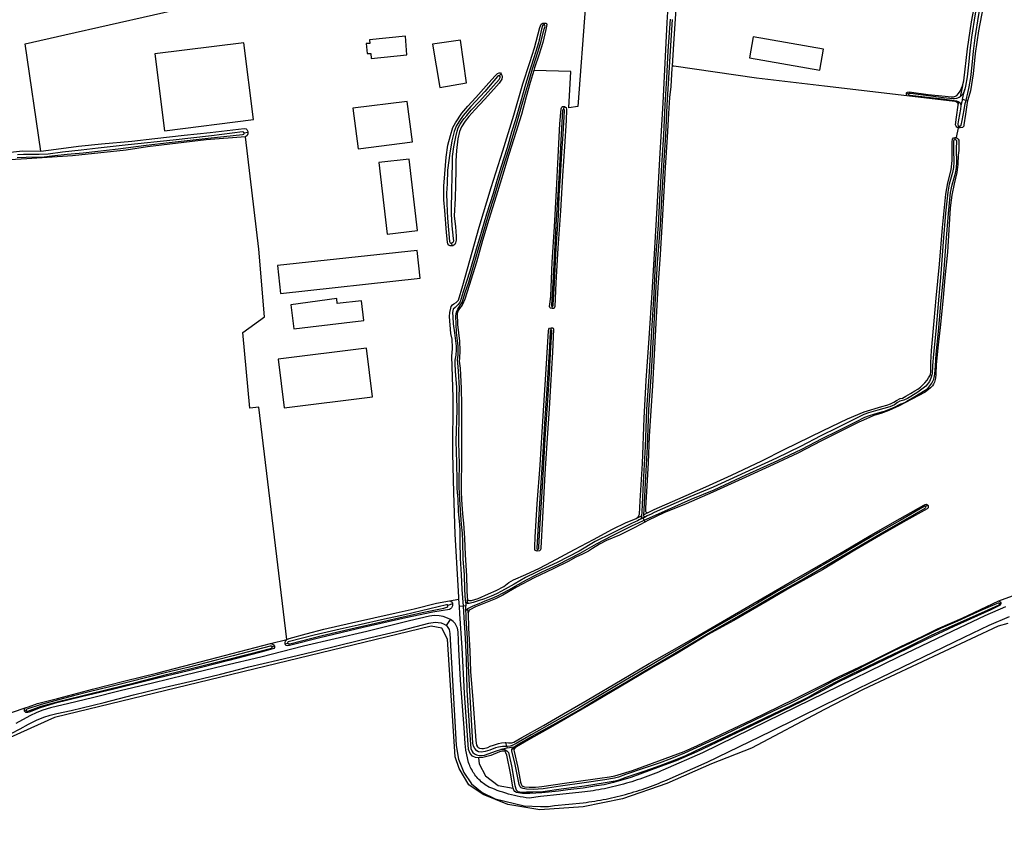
# Model space of a CAD drawing. Header units: metres. Extents: x 174423 to 175128, y 462196 to 462742.
# Tile 124 of 137: x 175065.97 to 175068.79, y 462728.65 to 462730.99. Entities that reach past the tile are written whole.
import ezdxf

# ---------------------------------------------------------------- set-up
doc = ezdxf.new("R2010")
doc.units = ezdxf.units.M
doc.layers.add('N-XX-AL-LIJN_0.20-G', color=7, linetype='Continuous', lineweight=25)

# ---------------------------------------------------------------- blocks, each defined once
blk = doc.blocks.new('Situatie')
at = {"lineweight": -3}
for p, q in [((11.4295, 17.3732), (11.4287, 17.3685)), ((11.3011, 17.223), (11.3059, 17.2283)), ((12.627, 17.1935), (12.6202, 17.1624)), ((12.4729, 17.1704), (12.4668, 17.1717)), ((12.6374, 17.1523), (12.627, 17.1548)), ((12.6374, 17.1523), (12.6419, 17.1505)), ((11.4853, 17.1348), (11.4844, 17.1263)), ((12.6151, 17.1384), (12.6171, 17.1477)), ((12.6154, 17.0734), (12.6089, 17.046)), ((12.6154, 17.0734), (12.617, 17.0789)), ((10.5799, 17.0598), (10.5689, 17.0582)), ((12.6059, 17.0394), (12.6063, 17.0456)), ((11.165, 16.7359), (11.1642, 16.744)), ((11.4511, 16.5623), (11.4513, 16.5558)), ((11.4487, 16.4939), (11.4488, 16.5011)), ((11.7253, 15.9715), (11.7146, 15.9656)), ((12.5283, 15.9929), (12.5222, 15.9888)), ((11.6923, 15.9551), (11.7077, 15.9623)), ((11.7122, 15.9564), (11.7052, 15.9532)), ((11.7122, 15.9564), (11.7193, 15.9596)), ((11.7149, 15.9496), (11.7122, 15.9564)), ((11.7149, 15.9496), (11.7169, 15.9447)), ((11.4091, 15.8609), (11.4099, 15.8674)), ((11.1575, 15.7189), (11.1844, 15.7241)), ((11.2039, 15.7201), (11.2044, 15.7046)), ((11.2104, 15.7112), (11.209, 15.7232)), ((12.7335, 15.7115), (12.7374, 15.7135)), ((11.1664, 15.7102), (11.153, 15.706)), ((11.1964, 15.7039), (11.186, 15.7028)), ((11.2044, 15.7046), (11.1964, 15.7039)), ((11.2048, 15.6891), (11.2044, 15.7046)), ((11.2109, 15.6847), (11.2106, 15.6974)), ((11.1487, 15.6483), (11.1606, 15.6657)), ((10.6565, 15.5894), (10.6499, 15.5877)), ((10.6945, 15.5968), (10.6866, 15.5946)), ((9.9448, 15.4049), (9.9403, 15.4031)), ((11.3232, 15.2968), (11.3046, 15.2933)), ((11.308, 15.2888), (11.3194, 15.2914)), ((11.3218, 15.3018), (11.3189, 15.313)), ((11.3218, 15.3018), (11.3232, 15.2968)), ((11.3417, 15.3002), (11.3232, 15.2968)), ((11.345, 15.2974), (11.3362, 15.2938))]:
    blk.add_line(p, q, dxfattribs=at)
for points in [[(11.6923, 15.9551), (11.6964, 15.9579), (11.6987, 15.9603), (11.7005, 15.9639), (11.7017, 15.967), (11.7041, 16.005), (11.7107, 16.1125), (11.7155, 16.2424), (11.7214, 16.35), (11.7295, 16.4708), (11.7379, 16.6007), (11.7455, 16.729), (11.7522, 16.844), (11.7604, 16.9844), (11.7695, 17.1453), (11.7752, 17.2588), (11.7813, 17.3752), (11.7875, 17.4834)], [(11.8126, 17.717), (11.8144, 17.7172), (11.8172, 17.7163), (11.8199, 17.7137), (11.821, 17.7111), (11.8206, 17.6834), (11.8144, 17.5971), (11.8096, 17.4976), (11.8047, 17.3996), (11.7992, 17.3141), (11.7951, 17.2503)], [(9.8474, 16.9983), (9.9345, 17.0076), (9.9868, 17.0069), (9.9419, 17.3139), (10.0556, 17.3403), (10.8176, 17.5123), (11.1278, 17.5818), (11.1331, 17.583), (11.1279, 17.5876), (11.1255, 17.5919), (11.1226, 17.5983), (11.1214, 17.6058), (11.1212, 17.6145), (11.1235, 17.6275), (11.1298, 17.6449), (11.1351, 17.6565), (11.1365, 17.664), (11.1374, 17.6854), (11.1374, 17.6945), (11.139, 17.6982), (11.1417, 17.7003), (11.1451, 17.7017), (11.1473, 17.7017)], [(11.7193, 15.9596), (11.7173, 15.9595), (11.7153, 15.9604), (11.7143, 15.9617), (11.7146, 15.9656), (11.7156, 15.9792), (11.719, 16.0573), (11.7247, 16.1603), (11.7288, 16.2662), (11.7364, 16.374), (11.7435, 16.4914), (11.7457, 16.5505), (11.7538, 16.6867), (11.7618, 16.7951), (11.767, 16.8861), (11.772, 16.9658), (11.7775, 17.0528), (11.7817, 17.1389), (11.7862, 17.2158), (11.7904, 17.2937), (11.7962, 17.3838)], [(11.7894, 17.3843), (11.7836, 17.2941), (11.7794, 17.2162), (11.7749, 17.1392), (11.7707, 17.0532), (11.7652, 16.9662), (11.7602, 16.8865), (11.755, 16.7955), (11.747, 16.6871), (11.7433, 16.5989), (11.7367, 16.4918), (11.7296, 16.3744), (11.722, 16.2665), (11.718, 16.1606), (11.7122, 16.0577), (11.7085, 15.9735), (11.7077, 15.9623), (11.7074, 15.9573), (11.7052, 15.9532)], [(12.6089, 17.046), (12.6125, 17.0437), (12.6146, 17.0413), (12.6165, 17.038), (12.617, 17.0328), (12.617, 17.0238), (12.6164, 17.0086), (12.6151, 16.9952), (12.6142, 16.9699), (12.6114, 16.9461), (12.6037, 16.9133), (12.5966, 16.8808), (12.5919, 16.8446), (12.588, 16.7815), (12.5844, 16.7175), (12.5772, 16.6437), (12.5715, 16.5877), (12.5639, 16.5106), (12.5578, 16.4518), (12.552, 16.3954), (12.5507, 16.3668), (12.5501, 16.3569), (12.5467, 16.3457), (12.5443, 16.3394), (12.5415, 16.3349), (12.536, 16.3289), (12.5204, 16.3164), (12.4821, 16.2964), (12.4456, 16.277), (12.4162, 16.2638), (12.3933, 16.2557), (12.3736, 16.25), (12.3605, 16.2445), (12.3522, 16.2407), (12.3372, 16.234), (12.33, 16.2306), (12.3189, 16.2245), (12.2238, 16.1775), (12.1557, 16.1424), (12.0861, 16.1094), (12.0068, 16.0729), (11.9124, 16.0299), (11.8352, 15.9972), (11.7718, 15.9706), (11.7277, 15.9505), (11.7169, 15.9447), (11.6886, 15.9295), (11.6448, 15.907), (11.6072, 15.892), (11.5872, 15.8818), (11.5676, 15.869), (11.5559, 15.8615), (11.5388, 15.8524), (11.5196, 15.8439), (11.4972, 15.8319), (11.4549, 15.8109), (11.4, 15.7852), (11.3497, 15.7582), (11.3101, 15.7353), (11.2895, 15.7244), (11.2322, 15.7019), (11.216, 15.6937), (11.214, 15.6922), (11.2126, 15.6897), (11.2109, 15.6847), (11.2124, 15.6411), (11.2161, 15.5756), (11.218, 15.5171), (11.2241, 15.4355), (11.2327, 15.319), (11.235, 15.3057), (11.2377, 15.3008), (11.2394, 15.2992), (11.2433, 15.2973), (11.2498, 15.2961), (11.2554, 15.2961), (11.2679, 15.2992), (11.2746, 15.3026), (11.2836, 15.3062), (11.2979, 15.3108), (11.3062, 15.3126), (11.317, 15.3131), (11.3189, 15.313), (11.3262, 15.3126), (11.3313, 15.3126), (11.3365, 15.3126), (11.3424, 15.3145), (11.365, 15.3277), (11.4268, 15.3623), (11.4844, 15.3957), (11.5517, 15.4348), (11.6527, 15.4939), (11.7299, 15.5397), (11.7951, 15.5766), (11.851, 15.6087), (11.9101, 15.6425), (11.9624, 15.6736), (12.0561, 15.7277), (12.1447, 15.7794), (12.2285, 15.8274), (12.2873, 15.8617), (12.3652, 15.9068), (12.4485, 15.9545), (12.5163, 15.9932), (12.5203, 15.9951), (12.5239, 15.9955), (12.5283, 15.9929), (12.5286, 15.9917), (12.5289, 15.9881), (12.5289, 15.9858), (12.5257, 15.9828), (12.4661, 15.9492), (12.4042, 15.9137), (12.3188, 15.8637), (12.2263, 15.8079), (12.1325, 15.7561), (12.0674, 15.7184), (11.9724, 15.663), (11.8983, 15.6225), (11.8109, 15.5696), (11.7367, 15.5261), (11.6445, 15.4718), (11.5562, 15.4194), (11.4535, 15.3604), (11.3836, 15.3212), (11.3494, 15.3009), (11.345, 15.2974), (11.3421, 15.293), (11.3422, 15.2911), (11.3427, 15.2875), (11.3538, 15.2418), (11.361, 15.2002), (11.3627, 15.1941), (11.3646, 15.1903), (11.3676, 15.1887), (11.3729, 15.1869), (11.3863, 15.1856), (11.4037, 15.1856), (11.4222, 15.1874), (11.4544, 15.1923), (11.4873, 15.1972), (11.5201, 15.2017), (11.5883, 15.2108), (11.6163, 15.2152), (11.631, 15.2178), (11.6409, 15.2204), (11.6819, 15.2336), (11.7396, 15.2539), (11.8296, 15.2878), (11.8683, 15.3044), (12.0234, 15.378), (12.1455, 15.4376), (12.2287, 15.4794), (12.2724, 15.501), (12.3149, 15.5215), (12.3492, 15.5381), (12.4032, 15.5648), (12.4511, 15.5884), (12.5117, 15.6172), (12.5561, 15.6388), (12.591, 15.6545), (12.6262, 15.6699), (12.7316, 15.7188), (12.8025, 15.7448)], [(12.7571, 17.5972), (12.7456, 17.5948), (12.7333, 17.5916), (12.7237, 17.5877), (12.7143, 17.5821), (12.7104, 17.5781), (12.7079, 17.5698), (12.7039, 17.5337), (12.6971, 17.482), (12.6867, 17.4211), (12.6728, 17.3513), (12.6635, 17.286), (12.6582, 17.2284), (12.65, 17.1795), (12.6455, 17.1637), (12.6419, 17.1505), (12.6397, 17.1397), (12.6357, 17.1129), (12.6313, 17.0821), (12.6312, 17.0788), (12.6296, 17.0762), (12.6269, 17.0743), (12.6211, 17.0731), (12.6154, 17.0734)], [(11.7985, 17.6479), (11.7262, 17.5886), (11.6738, 17.5319), (11.5647, 17.4446), (11.5473, 17.4272), (11.5254, 17.1348), (11.4993, 17.1304), (11.5048, 17.2348), (11.3988, 17.2376)], [(12.627, 17.1935), (12.6316, 17.208), (12.6417, 17.3), (12.6536, 17.3772), (12.6679, 17.4537), (12.6789, 17.5311), (12.6888, 17.5849), (12.6907, 17.5905), (12.6966, 17.5983), (12.7037, 17.6037), (12.7169, 17.6093), (12.7359, 17.6127), (12.7656, 17.6158)], [(12.6374, 17.1523), (12.6398, 17.1616), (12.6429, 17.1727), (12.6468, 17.1914), (12.651, 17.2178), (12.6552, 17.2533), (12.6587, 17.2931), (12.6635, 17.3315), (12.6741, 17.3977), (12.6841, 17.4479), (12.6946, 17.5183), (12.702, 17.5699), (12.7035, 17.5774), (12.706, 17.5812), (12.7125, 17.5865), (12.7237, 17.5934), (12.736, 17.5975), (12.7496, 17.6003)], [(12.7483, 17.6079), (12.7342, 17.6061), (12.7183, 17.6008), (12.7063, 17.5952), (12.698, 17.5884), (12.6934, 17.5816), (12.6915, 17.5717), (12.684, 17.5199), (12.6735, 17.4497), (12.6636, 17.3996), (12.6529, 17.333), (12.6481, 17.2942), (12.6445, 17.2544), (12.6404, 17.2192), (12.6363, 17.1933), (12.6344, 17.1843)], [(11.186, 15.7028), (11.1844, 15.7241), (11.184, 15.7293), (11.1821, 15.7633), (11.1736, 15.9097), (11.1696, 16.0294), (11.167, 16.1409), (11.1686, 16.3014), (11.1647, 16.42), (11.1663, 16.441), (11.1661, 16.4518), (11.1654, 16.4597), (11.1648, 16.4683), (11.1615, 16.4846), (11.1579, 16.5336), (11.1588, 16.5444), (11.1612, 16.5576), (11.1628, 16.5622), (11.1663, 16.5666), (11.1701, 16.5699), (11.1767, 16.5732), (11.1831, 16.5802), (11.1958, 16.6223), (11.243, 16.7893), (11.2773, 16.903), (11.31, 17.0078), (11.3417, 17.1103), (11.3674, 17.1997), (11.3874, 17.2611), (11.401, 17.3027), (11.4162, 17.3612), (11.42, 17.37), (11.4253, 17.3729), (11.4295, 17.3732)], [(11.2039, 15.7201), (11.202, 15.7516), (11.2003, 15.7946), (11.1971, 15.8384), (11.1958, 15.8877), (11.1953, 15.9127), (11.1924, 15.9375), (11.1891, 15.9784), (11.1872, 16.0101), (11.1859, 16.0309), (11.1851, 16.0412), (11.1851, 16.0622), (11.1859, 16.111), (11.1847, 16.1724), (11.1857, 16.2626), (11.1858, 16.3064), (11.186, 16.3282), (11.1836, 16.3773), (11.1814, 16.4001), (11.1809, 16.4093), (11.182, 16.4222), (11.1829, 16.4373), (11.1829, 16.4485), (11.1805, 16.4648), (11.1779, 16.4872), (11.1764, 16.5124), (11.1759, 16.5331), (11.1763, 16.5415), (11.1782, 16.5485), (11.1815, 16.5545), (11.1874, 16.564), (11.1935, 16.573), (11.2029, 16.6019), (11.2127, 16.632), (11.2214, 16.6615), (11.2376, 16.7174), (11.254, 16.772), (11.2696, 16.8243), (11.2884, 16.8841), (11.3003, 16.9235), (11.3103, 16.9584), (11.3282, 17.0145), (11.3415, 17.0595), (11.3525, 17.095), (11.3677, 17.1479), (11.3816, 17.1955), (11.3958, 17.2428), (11.4057, 17.2749), (11.4185, 17.3148), (11.4292, 17.3561), (11.4313, 17.3644), (11.4309, 17.3668), (11.4287, 17.3685), (11.4278, 17.3681), (11.424, 17.3658), (11.4208, 17.3564), (11.4126, 17.3165), (11.3999, 17.2767), (11.3899, 17.2446), (11.3758, 17.1972), (11.3618, 17.1496), (11.3466, 17.0967), (11.3357, 17.0612), (11.3224, 17.0163), (11.3045, 16.9601), (11.2945, 16.9253), (11.2825, 16.8859), (11.2638, 16.8261), (11.2481, 16.7737), (11.2318, 16.7191), (11.2156, 16.6632), (11.2068, 16.6338), (11.1971, 16.6038), (11.1879, 16.5757), (11.1823, 16.5674), (11.1743, 16.5595), (11.1685, 16.5547), (11.1666, 16.5452), (11.1671, 16.5326), (11.1678, 16.5123), (11.1718, 16.4866), (11.1744, 16.464), (11.1768, 16.448), (11.1768, 16.4375), (11.1759, 16.4227), (11.1733, 16.4084), (11.1729, 16.3983), (11.1743, 16.3772), (11.1774, 16.3302), (11.1776, 16.3049), (11.1783, 16.2657), (11.1762, 16.1764), (11.1781, 16.1153), (11.179, 16.0622), (11.179, 16.041), (11.1798, 16.0304), (11.1812, 16.0098), (11.182, 15.9757), (11.1863, 15.9369), (11.1876, 15.92), (11.1877, 15.8888), (11.1884, 15.8407), (11.1915, 15.7946), (11.1932, 15.7516), (11.1964, 15.7039)], [(11.4295, 17.3732), (11.4336, 17.3735), (11.4352, 17.3722), (11.4365, 17.3693), (11.4334, 17.355), (11.4246, 17.3177), (11.4136, 17.2821), (11.4012, 17.2458), (11.3988, 17.2376), (11.389, 17.2038), (11.3769, 17.1621), (11.3637, 17.1119), (11.3415, 17.0417), (11.3276, 16.9971), (11.3063, 16.9276), (11.2914, 16.8776), (11.2704, 16.8111), (11.2522, 16.7513), (11.2346, 16.6893), (11.2135, 16.622), (11.2011, 16.5828), (11.1938, 16.5657), (11.1864, 16.5559), (11.1819, 16.5483), (11.1799, 16.542), (11.1809, 16.5108), (11.186, 16.4625), (11.1875, 16.4357), (11.186, 16.4128), (11.1852, 16.406), (11.1859, 16.3986), (11.1878, 16.385), (11.1912, 16.3269), (11.1918, 16.281), (11.192, 16.1924), (11.1916, 16.1085), (11.1907, 16.063), (11.1915, 16.0322), (11.1922, 16.0095), (11.1953, 15.9681), (11.1979, 15.9413), (11.2005, 15.8987), (11.2022, 15.8508), (11.2064, 15.7906), (11.2072, 15.7499), (11.2079, 15.7299), (11.209, 15.7232)], [(10.9291, 17.3155), (10.919, 17.315), (10.922, 17.2862), (10.932, 17.2865), (10.9335, 17.2725), (11.0355, 17.2825), (11.0312, 17.3362), (10.928, 17.326), (10.9291, 17.3155)], [(11.13, 17.1895), (11.2062, 17.202), (11.1892, 17.325), (11.1085, 17.3132), (11.13, 17.1895)], [(12.219, 17.2389), (12.2295, 17.2984), (12.0278, 17.3339), (12.0173, 17.2743), (12.219, 17.2389)], [(10.3407, 17.0653), (10.5958, 17.0971), (10.5682, 17.3172), (10.3134, 17.2854), (10.3407, 17.0653)], [(12.6154, 17.0734), (12.6112, 17.0759), (12.6089, 17.0782), (12.6076, 17.0821), (12.6103, 17.104), (12.6151, 17.1384), (12.6148, 17.1419), (12.6135, 17.145), (12.6124, 17.1465), (12.6076, 17.1487), (12.6053, 17.149), (12.4681, 17.1651), (12.468, 17.1651), (12.2322, 17.1926), (12.0367, 17.2154), (11.7999, 17.2498), (11.7951, 17.2503), (11.7947, 17.244), (11.7914, 17.1921), (11.7882, 17.1602), (11.7854, 17.1148), (11.7812, 17.0469), (11.7759, 16.9595), (11.7718, 16.8921), (11.7673, 16.807), (11.7609, 16.711), (11.7548, 16.6165), (11.7491, 16.5145), (11.7452, 16.4424), (11.7392, 16.3349), (11.7345, 16.2627), (11.7301, 16.1908), (11.727, 16.1145), (11.7227, 16.0481), (11.7196, 15.9845), (11.7194, 15.9762), (11.7197, 15.9738), (11.722, 15.9717), (11.7253, 15.9715), (11.7442, 15.9805), (11.8118, 16.0104), (11.8923, 16.0455), (11.9653, 16.0788), (12.0524, 16.1203), (12.1162, 16.1523), (12.2282, 16.2069), (12.298, 16.24), (12.3456, 16.26), (12.3965, 16.2755), (12.4106, 16.2796), (12.4209, 16.2831), (12.4308, 16.2883), (12.4383, 16.2931), (12.4486, 16.2981), (12.4552, 16.2998), (12.4646, 16.3047), (12.4779, 16.3126), (12.4907, 16.32), (12.4997, 16.3255), (12.5073, 16.3314), (12.5141, 16.3373), (12.5198, 16.3437), (12.5261, 16.3513), (12.5303, 16.3575), (12.5352, 16.3665), (12.5363, 16.3759), (12.5365, 16.4013), (12.5384, 16.4361), (12.5462, 16.5207), (12.5523, 16.5859), (12.5612, 16.6836), (12.5702, 16.7881), (12.5796, 16.8835), (12.5851, 16.9158), (12.5951, 16.9535), (12.598, 16.9797), (12.5975, 16.9956), (12.5973, 17.0253), (12.5973, 17.0339), (12.5986, 17.0407), (12.6011, 17.0445), (12.6037, 17.0453), (12.6063, 17.0456), (12.6089, 17.046)], [(11.165, 16.7359), (11.1629, 16.7358), (11.1596, 16.736), (11.1558, 16.7375), (11.1525, 16.741), (11.1516, 16.7459), (11.1494, 16.7741), (11.1439, 16.8369), (11.1418, 16.8675), (11.1417, 16.8835), (11.1418, 16.9064), (11.1444, 16.942), (11.1484, 16.9899), (11.153, 17.0242), (11.1601, 17.0513), (11.1676, 17.0743), (11.1749, 17.0883), (11.1932, 17.1159), (11.2104, 17.1355), (11.2332, 17.1608), (11.2623, 17.194), (11.2874, 17.2219), (11.2956, 17.2293), (11.3001, 17.2313), (11.3007, 17.2313), (11.3042, 17.2309), (11.3059, 17.2283)], [(11.1642, 16.744), (11.1678, 16.7459), (11.1681, 16.7463), (11.1697, 16.7496), (11.1695, 16.7563), (11.1676, 16.7748), (11.1653, 16.7933), (11.1639, 16.8114), (11.1632, 16.8256), (11.1633, 16.8448), (11.1644, 16.8892), (11.1657, 16.9392), (11.1664, 16.9666), (11.1667, 16.9919), (11.17, 17.0194), (11.1756, 17.0475), (11.1795, 17.0641), (11.1821, 17.0731), (11.1878, 17.084), (11.1938, 17.0927), (11.1995, 17.1005), (11.207, 17.109), (11.22, 17.1238), (11.2434, 17.149), (11.3003, 17.2121), (11.3026, 17.2175), (11.3024, 17.2208), (11.3011, 17.223), (11.298, 17.2227), (11.2953, 17.2207), (11.2589, 17.1779), (11.2185, 17.1342), (11.1969, 17.1089), (11.1842, 17.0906), (11.177, 17.078), (11.1711, 17.0627), (11.1647, 17.0364), (11.1582, 17.0006), (11.1523, 16.9523), (11.1506, 16.9133), (11.1495, 16.8861), (11.1498, 16.8572), (11.1523, 16.8145), (11.158, 16.7478), (11.1594, 16.7445), (11.1611, 16.7436), (11.1642, 16.744)], [(11.3059, 17.2283), (11.3078, 17.2246), (11.3087, 17.2195), (11.3072, 17.2132), (11.3002, 17.2017), (11.2847, 17.1843), (11.2577, 17.155), (11.2299, 17.1252), (11.2131, 17.1057), (11.2022, 17.0927), (11.1916, 17.0761), (11.1862, 17.0633), (11.1817, 17.0425), (11.1775, 17.0085), (11.1758, 16.9786), (11.1755, 16.9521), (11.1752, 16.9116), (11.1737, 16.871), (11.1714, 16.8212), (11.175, 16.7899), (11.1769, 16.7631), (11.1772, 16.7519), (11.175, 16.7439), (11.1727, 16.7397), (11.1705, 16.7376), (11.1672, 16.7361), (11.165, 16.7359)], [(12.4668, 17.1717), (12.4671, 17.1736), (12.468, 17.1749), (12.47, 17.176), (12.4745, 17.1767), (12.5294, 17.1693), (12.5781, 17.1639), (12.5946, 17.1623), (12.6017, 17.1623), (12.6073, 17.1643), (12.6115, 17.1666), (12.6156, 17.1716), (12.6203, 17.1788), (12.627, 17.1935)], [(12.6344, 17.1843), (12.6311, 17.176), (12.6272, 17.169), (12.6223, 17.164), (12.6202, 17.1624), (12.618, 17.1608), (12.6105, 17.1574), (12.6042, 17.1566), (12.5999, 17.1566), (12.5733, 17.1594), (12.4784, 17.1723), (12.475, 17.1723), (12.4739, 17.1719), (12.4729, 17.1704), (12.4728, 17.1694), (12.4736, 17.1681), (12.4762, 17.1675), (12.5701, 17.1563), (12.6101, 17.1512), (12.6151, 17.1494), (12.6171, 17.1477), (12.6191, 17.146), (12.6214, 17.1423), (12.6229, 17.1363)], [(12.627, 17.1548), (12.6295, 17.1644), (12.6325, 17.1753), (12.6344, 17.1843)], [(12.4681, 17.1651), (12.4674, 17.1661), (12.4665, 17.1698), (12.4668, 17.1717)], [(12.6229, 17.1363), (12.6212, 17.1274), (12.6159, 17.0965), (12.6138, 17.0848), (12.6139, 17.0826), (12.6148, 17.0805), (12.6161, 17.0792), (12.617, 17.0789), (12.6178, 17.0785), (12.6197, 17.0788), (12.6226, 17.0799), (12.6239, 17.081), (12.6265, 17.0947), (12.6317, 17.1255), (12.635, 17.1429), (12.6374, 17.1523)], [(12.627, 17.1548), (12.6245, 17.1453), (12.6229, 17.1363)], [(10.8959, 17.0136), (11.0514, 17.0335), (11.0365, 17.1494), (10.8811, 17.1296), (10.8959, 17.0136)], [(11.4513, 16.5558), (11.4473, 16.5567), (11.4452, 16.5591), (11.4442, 16.5624), (11.4456, 16.5757), (11.4475, 16.5914), (11.4522, 16.6886), (11.4584, 16.7905), (11.4642, 16.8954), (11.4687, 16.9903), (11.4742, 17.0853), (11.4779, 17.1284), (11.4794, 17.1323), (11.4814, 17.1343), (11.4837, 17.135), (11.4853, 17.1348)], [(11.4844, 17.1263), (11.4836, 17.1261), (11.482, 17.1253), (11.4812, 17.1228), (11.4802, 17.1069), (11.4769, 17.0373), (11.4714, 16.9448), (11.4678, 16.8821), (11.4625, 16.7957), (11.4598, 16.7374), (11.4554, 16.6637), (11.4518, 16.5963), (11.4497, 16.5666), (11.4497, 16.5634), (11.4511, 16.5623), (11.4534, 16.5626), (11.4546, 16.5644), (11.455, 16.567), (11.4576, 16.6123), (11.4595, 16.6502), (11.4636, 16.7293), (11.4663, 16.7713), (11.4696, 16.8218), (11.472, 16.88), (11.4756, 16.9355), (11.4792, 17.0021), (11.4836, 17.0557), (11.4873, 17.1221), (11.4869, 17.1247), (11.4853, 17.1265), (11.4844, 17.1263)], [(11.4853, 17.1348), (11.487, 17.1347), (11.4904, 17.1331), (11.4916, 17.1315), (11.4929, 17.1265), (11.4922, 17.095), (11.4869, 17.0199), (11.4811, 16.9363), (11.4754, 16.8359), (11.4679, 16.729), (11.4624, 16.6294), (11.4594, 16.5621), (11.4577, 16.5574), (11.4576, 16.5569), (11.4553, 16.556), (11.4513, 16.5558)], [(12.751, 15.7023), (12.6911, 15.6764), (12.6191, 15.6421), (12.4435, 15.5574), (12.2322, 15.4543), (12.0659, 15.3732), (11.8828, 15.2842), (11.7691, 15.2343), (11.7636, 15.2319), (11.7561, 15.2287), (11.7486, 15.2256), (11.7411, 15.2226), (11.7335, 15.2196), (11.7259, 15.2168), (11.7183, 15.214), (11.7107, 15.2112), (11.703, 15.2086), (11.6953, 15.206), (11.6876, 15.2035), (11.6799, 15.2011), (11.6721, 15.1988), (11.6643, 15.1965), (11.6565, 15.1943), (11.6487, 15.1922), (11.6408, 15.1901), (11.6329, 15.1882), (11.625, 15.1863), (11.6171, 15.1845), (11.6092, 15.1828), (11.6013, 15.1811), (11.5933, 15.1796), (11.5853, 15.1781), (11.5773, 15.1767), (11.5693, 15.1753), (11.5613, 15.1741), (11.5533, 15.1729), (11.5453, 15.1718), (11.5372, 15.1708), (11.4553, 15.1623), (11.4375, 15.1603), (11.4188, 15.1587), (11.3854, 15.1537), (11.377, 15.155), (11.3685, 15.1564), (11.3602, 15.158), (11.3518, 15.1597), (11.3435, 15.1617), (11.3352, 15.1637), (11.327, 15.1659), (11.3188, 15.1683), (11.3106, 15.1708), (11.3025, 15.1735), (11.2945, 15.1763), (11.2865, 15.1793), (11.2786, 15.1824), (11.2707, 15.1857), (11.2703, 15.1859), (11.2665, 15.1881), (11.2627, 15.1904), (11.259, 15.1929), (11.2555, 15.1955), (11.252, 15.1982), (11.2486, 15.2011), (11.2453, 15.2041), (11.2421, 15.2072), (11.2391, 15.2104), (11.2361, 15.2137), (11.2333, 15.2171), (11.2306, 15.2206), (11.2281, 15.2242), (11.2256, 15.2279), (11.2233, 15.2317), (11.2212, 15.2356), (11.2192, 15.2395), (11.2173, 15.2436), (11.2156, 15.2476), (11.214, 15.2518), (11.2125, 15.256), (11.2125, 15.2561), (11.2044, 15.2913), (11.2023, 15.3104), (11.1992, 15.3553), (11.1889, 15.4922), (11.1848, 15.5806), (11.182, 15.63), (11.1801, 15.6408), (11.177, 15.6483), (11.1736, 15.654), (11.1686, 15.66), (11.1606, 15.6657), (11.1516, 15.6699), (11.1392, 15.6743), (11.1277, 15.6764), (11.1141, 15.6767), (11.1002, 15.675), (11.0433, 15.6617), (10.9206, 15.6317), (10.739, 15.5888), (10.6169, 15.5581), (10.5115, 15.5329), (10.4005, 15.5063), (10.3066, 15.483), (10.2142, 15.4612), (10.135, 15.4417), (10.0666, 15.4252), (10.0147, 15.4127), (9.9927, 15.4063), (9.9755, 15.3994), (9.9549, 15.3894), (9.9156, 15.3677)], [(9.9868, 17.0069), (10.0307, 17.0127), (10.0946, 17.021), (10.1606, 17.0279), (10.2477, 17.035), (10.3136, 17.0427), (10.3978, 17.0525), (10.4723, 17.0603), (10.5698, 17.072), (10.5747, 17.0711), (10.5773, 17.0686), (10.5796, 17.0629), (10.5799, 17.0598)], [(9.9029, 15.399), (9.9449, 15.4137), (9.9511, 15.4156), (9.9775, 15.4251), (10.0343, 15.4396), (10.135, 15.4658), (10.2245, 15.4886), (10.3216, 15.5133), (10.4687, 15.5513), (10.6449, 15.5969), (10.6916, 15.6084), (10.6118, 16.2734), (10.5854, 16.2708), (10.5655, 16.4877), (10.6277, 16.5327), (10.6118, 16.7259), (10.573, 17.0477), (10.4604, 17.039), (10.2923, 17.0193), (10.2314, 17.01), (10.0774, 16.9931), (9.9465, 16.9844), (9.8814, 16.9806)], [(10.5689, 17.0582), (10.5688, 17.0595), (10.5684, 17.061), (10.5649, 17.0625), (10.4753, 17.0508), (10.3664, 17.0386), (10.2372, 17.025), (10.1515, 17.0151), (10.1021, 17.0098), (10.0491, 17.0036), (10.0081, 16.9983), (9.9824, 16.9975), (9.9548, 16.9971), (9.9375, 16.9973), (9.9196, 16.9967)], [(9.9189, 16.9882), (9.9452, 16.9893), (9.9961, 16.9909), (10.0183, 16.9935), (10.0626, 16.9983), (10.1077, 17.0022), (10.2086, 17.013), (10.2889, 17.0243), (10.3547, 17.0315), (10.4666, 17.0441), (10.5642, 17.0545), (10.5682, 17.0553), (10.569, 17.0569), (10.5689, 17.0582)], [(10.5799, 17.0598), (10.5803, 17.0567), (10.5781, 17.0517), (10.573, 17.0477)], [(11.7149, 15.9496), (11.7476, 15.9647), (11.8496, 16.0102), (11.9159, 16.0373), (12.008, 16.0796), (12.098, 16.1207), (12.1669, 16.1538), (12.2252, 16.184), (12.2718, 16.207), (12.3216, 16.2314), (12.3476, 16.2446), (12.3607, 16.2496), (12.3862, 16.2574), (12.4041, 16.2626), (12.4214, 16.2685), (12.4349, 16.2743), (12.4454, 16.2801), (12.4508, 16.2829), (12.4544, 16.284), (12.4617, 16.2874), (12.4704, 16.2923), (12.4907, 16.3039), (12.5032, 16.312), (12.528, 16.3273), (12.5398, 16.3426), (12.5448, 16.3542), (12.5483, 16.368), (12.5496, 16.3923), (12.5522, 16.425), (12.559, 16.4906), (12.5656, 16.5687), (12.5737, 16.6556), (12.5807, 16.7466), (12.587, 16.8285), (12.5934, 16.888), (12.5977, 16.9099), (12.607, 16.9434), (12.6097, 16.9586), (12.6107, 16.9748), (12.6104, 17.0107), (12.6105, 17.019), (12.6109, 17.0301), (12.6107, 17.0361), (12.6087, 17.039), (12.6074, 17.0397), (12.6059, 17.0394), (12.6045, 17.039), (12.6028, 17.038), (12.6019, 17.036), (12.6015, 17.0286), (12.602, 17.0105), (12.6023, 16.9751), (12.6013, 16.9596), (12.5988, 16.9453), (12.5896, 16.9118), (12.5851, 16.8892), (12.5786, 16.8293), (12.5724, 16.7472), (12.5653, 16.6563), (12.5572, 16.5694), (12.5507, 16.4914), (12.5438, 16.4258), (12.5412, 16.3928), (12.54, 16.3692), (12.5368, 16.3569), (12.5325, 16.3469), (12.5221, 16.3334), (12.499, 16.3167), (12.4796, 16.3044), (12.4694, 16.2989), (12.4593, 16.2941), (12.4521, 16.2921), (12.4475, 16.2907), (12.4408, 16.2872), (12.4329, 16.2808), (12.4188, 16.2747), (12.4015, 16.2696), (12.3852, 16.2646), (12.3581, 16.2576), (12.3442, 16.2523), (12.3179, 16.2389), (12.2681, 16.2146), (12.2214, 16.1915), (12.1635, 16.1607), (12.0947, 16.1277), (12.0048, 16.0866), (11.9129, 16.0444), (11.8466, 16.0173), (11.7444, 15.9717), (11.7356, 15.9677), (11.7243, 15.962), (11.7193, 15.9596)], [(11.0655, 16.7792), (11.0425, 16.9835), (10.955, 16.9742), (10.979, 16.769), (11.0655, 16.7792)], [(11.0735, 16.6426), (11.0648, 16.7226), (10.6647, 16.6791), (10.6734, 16.5991), (11.0735, 16.6426)], [(10.8361, 16.5702), (10.8344, 16.5845), (10.7027, 16.5669), (10.7119, 16.4979), (10.7592, 16.5036), (10.9125, 16.522), (10.9055, 16.5782), (10.8361, 16.5702)], [(11.4091, 15.8609), (11.4031, 15.8631), (11.4019, 15.8661), (11.4017, 15.8751), (11.4034, 15.9011), (11.4087, 15.9973), (11.4172, 16.1079), (11.4229, 16.2032), (11.428, 16.2789), (11.4332, 16.3671), (11.439, 16.4604), (11.4414, 16.4925), (11.4419, 16.4966), (11.444, 16.5), (11.4488, 16.5011)], [(11.4487, 16.4939), (11.4481, 16.4942), (11.4476, 16.4941), (11.4465, 16.4933), (11.4461, 16.49), (11.444, 16.4471), (11.4391, 16.3717), (11.4367, 16.3263), (11.4298, 16.2277), (11.424, 16.1284), (11.4177, 16.0283), (11.4114, 15.9368), (11.4075, 15.8696), (11.4083, 15.8677), (11.4099, 15.8674), (11.4112, 15.8674), (11.4127, 15.8677), (11.4133, 15.869), (11.414, 15.8737), (11.4174, 15.9419), (11.4236, 16.0462), (11.4288, 16.1299), (11.4318, 16.1832), (11.4393, 16.2935), (11.4439, 16.3695), (11.4472, 16.4286), (11.4511, 16.4902), (11.4506, 16.4928), (11.4494, 16.4937), (11.4487, 16.4939)], [(11.4488, 16.5011), (11.4525, 16.5011), (11.4547, 16.4996), (11.456, 16.4969), (11.4527, 16.4315), (11.4473, 16.336), (11.4431, 16.2698), (11.4365, 16.1704), (11.4309, 16.0831), (11.4241, 15.9574), (11.4196, 15.8698), (11.4188, 15.8654), (11.4152, 15.862), (11.4091, 15.8609)], [(10.937, 16.3031), (10.9197, 16.4423), (10.6666, 16.4108), (10.6839, 16.2716), (10.937, 16.3031)], [(12.7576, 15.6545), (12.7299, 15.6468), (12.3423, 15.4652), (12.2322, 15.4075), (12.0224, 15.2973), (11.9078, 15.2522), (11.7799, 15.1964), (11.6535, 15.152), (11.5406, 15.1293), (11.4166, 15.121), (11.3243, 15.1358), (11.2544, 15.1645), (11.2131, 15.192), (11.1852, 15.239), (11.1734, 15.2723), (11.1515, 15.6097), (11.1354, 15.6408), (11.1053, 15.6469), (10.026, 15.3853), (9.5461, 15.1689), (9.217, 15.0384), (8.6641, 14.8354)], [(9.9018, 15.3388), (9.9273, 15.3523), (9.9517, 15.366), (9.9746, 15.3777), (9.9951, 15.3856), (10.0135, 15.3918), (10.0331, 15.3963), (10.0741, 15.4052), (10.1678, 15.4279), (10.2525, 15.4497), (10.3307, 15.4685), (10.4258, 15.4908), (10.502, 15.5091), (10.5827, 15.5297), (10.6652, 15.5495), (10.7647, 15.573), (10.8463, 15.5935), (10.9324, 15.6144), (11.0218, 15.6355), (11.098, 15.6548), (11.1168, 15.6582), (11.1252, 15.6574), (11.1334, 15.6556), (11.1421, 15.6522), (11.1487, 15.6483), (11.1533, 15.6427), (11.1563, 15.6368), (11.1583, 15.6258), (11.1754, 15.3228), (11.1764, 15.305), (11.1836, 15.2661), (11.1983, 15.2279), (11.2204, 15.1948), (11.251, 15.1701), (11.288, 15.1518), (11.372, 15.1318), (11.4187, 15.13), (11.4409, 15.1305), (11.4584, 15.1325), (11.5408, 15.141), (11.549, 15.142), (11.5572, 15.1432), (11.5654, 15.1444), (11.5736, 15.1456), (11.5817, 15.147), (11.5898, 15.1484), (11.598, 15.1499), (11.6061, 15.1515), (11.6142, 15.1532), (11.6222, 15.1549), (11.6303, 15.1567), (11.6383, 15.1586), (11.6464, 15.1606), (11.6544, 15.1627), (11.6623, 15.1648), (11.6703, 15.167), (11.6783, 15.1693), (11.6862, 15.1717), (11.6941, 15.1741), (11.7019, 15.1766), (11.7098, 15.1792), (11.7176, 15.1819), (11.7254, 15.1846), (11.7332, 15.1874), (11.7409, 15.1903), (11.7486, 15.1933), (11.7563, 15.1964), (11.7639, 15.1995), (11.7716, 15.2027), (11.7792, 15.2059), (11.7812, 15.2068), (11.8959, 15.2572), (12.079, 15.3462), (12.2322, 15.4209), (12.4566, 15.5304), (12.6321, 15.615), (12.704, 15.6493), (12.7619, 15.6743)], [(11.3417, 15.3002), (11.3513, 15.3063), (11.3945, 15.3311), (11.4619, 15.3687), (11.5344, 15.4102), (11.5942, 15.4458), (11.6647, 15.4875), (11.7147, 15.517), (11.7762, 15.5534), (11.8285, 15.5838), (11.8793, 15.6145), (11.8989, 15.6256), (11.9607, 15.6608), (12.0423, 15.7077), (12.1018, 15.7427), (12.1601, 15.7754), (12.2222, 15.8118), (12.3219, 15.8695), (12.4017, 15.9169), (12.4704, 15.9557), (12.5207, 15.9846), (12.5217, 15.9861), (12.5222, 15.9877), (12.5222, 15.9888), (12.5213, 15.9898), (12.5197, 15.9901), (12.5176, 15.9891), (12.4484, 15.9492), (12.3921, 15.9175), (12.3442, 15.8896), (12.2769, 15.8502), (12.2235, 15.8189), (12.1575, 15.78), (12.0991, 15.7473), (12.0396, 15.7123), (11.9581, 15.6654), (11.8963, 15.6302), (11.8766, 15.619), (11.8258, 15.5884), (11.7736, 15.558), (11.712, 15.5216), (11.662, 15.4921), (11.5915, 15.4503), (11.5317, 15.4148), (11.4593, 15.3733), (11.3918, 15.3357), (11.3487, 15.3109), (11.3372, 15.3044), (11.3315, 15.3026), (11.3218, 15.3018)], [(11.7052, 15.9532), (11.7013, 15.9509), (11.6958, 15.9483), (11.6793, 15.9405), (11.622, 15.9119), (11.5753, 15.8887), (11.5289, 15.8613), (11.4659, 15.8291), (11.4201, 15.8079), (11.4045, 15.8002), (11.3749, 15.7855), (11.3425, 15.7671), (11.326, 15.7577), (11.3062, 15.7467), (11.2924, 15.7394), (11.277, 15.7326), (11.2576, 15.7251), (11.2401, 15.7189), (11.2253, 15.7143), (11.214, 15.7117), (11.2104, 15.7112), (11.2092, 15.7116), (11.207, 15.7131), (11.2046, 15.7165), (11.2039, 15.7201)], [(11.2048, 15.6891), (11.2064, 15.6936), (11.209, 15.6966), (11.2106, 15.6974), (11.2256, 15.7049), (11.2422, 15.7113), (11.26, 15.7188), (11.2796, 15.7263), (11.2954, 15.7333), (11.3095, 15.7408), (11.3293, 15.7518), (11.3459, 15.7612), (11.3781, 15.7795), (11.4076, 15.7941), (11.423, 15.8018), (11.4689, 15.823), (11.5322, 15.8554), (11.5786, 15.8827), (11.625, 15.9059), (11.6822, 15.9344), (11.6987, 15.9421), (11.6991, 15.9423), (11.7149, 15.9496)], [(11.209, 15.7232), (11.2097, 15.7221), (11.2108, 15.7209), (11.2154, 15.7198), (11.2204, 15.7197), (11.2398, 15.7262), (11.2692, 15.7387), (11.2915, 15.7485), (11.3134, 15.7605), (11.3273, 15.7712), (11.3413, 15.7789), (11.3759, 15.7941), (11.4154, 15.813), (11.4496, 15.8307), (11.5153, 15.8659), (11.5703, 15.8951), (11.6242, 15.924), (11.6636, 15.9437), (11.6856, 15.9522), (11.6923, 15.9551)], [(10.6866, 15.5946), (10.6866, 15.5998), (10.688, 15.6036), (10.6916, 15.6084), (10.6987, 15.6115), (10.7467, 15.6249), (10.7976, 15.6379), (10.8773, 15.6562), (10.9406, 15.6703), (11.0051, 15.6844), (11.0562, 15.6959), (11.1206, 15.7122), (11.1575, 15.7189), (11.1616, 15.718), (11.165, 15.7153), (11.1662, 15.712), (11.1664, 15.7102)], [(11.3046, 15.2933), (11.3116, 15.2939), (11.3164, 15.2932), (11.3194, 15.2914), (11.323, 15.2888), (11.3264, 15.2845), (11.3353, 15.247), (11.3449, 15.1903), (11.3486, 15.1779), (11.3538, 15.1726), (11.3653, 15.1712), (11.3779, 15.1717), (11.3966, 15.1725), (11.4252, 15.1735), (11.4772, 15.1803), (11.5443, 15.1897), (11.604, 15.1988), (11.632, 15.2035), (11.6439, 15.2067), (11.664, 15.2139), (11.7178, 15.2326), (11.761, 15.2471), (11.7966, 15.2607), (11.8343, 15.2758), (11.8823, 15.2988), (11.9198, 15.3163), (11.9543, 15.3329), (12.0347, 15.3702), (12.088, 15.3963), (12.1349, 15.4188), (12.1832, 15.4425), (12.2251, 15.4658), (12.2677, 15.4881), (12.311, 15.51), (12.3515, 15.5292), (12.4082, 15.5566), (12.4464, 15.5754), (12.4965, 15.5999), (12.539, 15.6203), (12.5723, 15.6364), (12.604, 15.6504), (12.6576, 15.6742), (12.7005, 15.6937), (12.7324, 15.7078), (12.7334, 15.7089), (12.7335, 15.7104), (12.7335, 15.7115), (12.7324, 15.7123), (12.7297, 15.7125), (12.7199, 15.7084), (12.6801, 15.6915), (12.6484, 15.677), (12.6127, 15.6609), (12.5661, 15.6408), (12.5367, 15.6267), (12.4949, 15.606), (12.4776, 15.598), (12.4286, 15.5746), (12.4005, 15.5604), (12.3509, 15.5357), (12.3233, 15.5216), (12.2959, 15.508), (12.2575, 15.4895), (12.2281, 15.4741), (12.1796, 15.4494), (12.1329, 15.4252), (12.0847, 15.4033), (12.0313, 15.3772), (11.97, 15.3475), (11.928, 15.3276), (11.8769, 15.3035), (11.8313, 15.2829), (11.7938, 15.268), (11.7584, 15.2544), (11.7152, 15.24), (11.6614, 15.2213), (11.6416, 15.2142), (11.6303, 15.2111), (11.6028, 15.2065), (11.5432, 15.1975), (11.476, 15.188), (11.4258, 15.1803), (11.397, 15.1789), (11.3787, 15.1795), (11.3685, 15.1812), (11.3633, 15.1832), (11.3599, 15.1862), (11.3568, 15.1931), (11.346, 15.2508), (11.3364, 15.2896), (11.3362, 15.2938), (11.3377, 15.2963), (11.3386, 15.2978), (11.3417, 15.3002)], [(12.7374, 15.7135), (12.7375, 15.7103), (12.7356, 15.7066), (12.7082, 15.6937), (12.6022, 15.6454), (12.5254, 15.6089), (12.4311, 15.5633), (12.3563, 15.5271), (12.2712, 15.4861), (12.2288, 15.4635), (12.1689, 15.4321), (12.1101, 15.4032), (12.0209, 15.3599), (11.9409, 15.3222), (11.8662, 15.287), (11.8071, 15.2613), (11.7546, 15.2417), (11.6772, 15.213), (11.6278, 15.1986), (11.6009, 15.1925), (11.5792, 15.1889), (11.5403, 15.183), (11.4971, 15.1775), (11.4695, 15.1737), (11.4217, 15.1692), (11.3875, 15.1678), (11.3666, 15.1677), (11.3551, 15.1691), (11.35, 15.1701), (11.345, 15.1729), (11.3416, 15.1771), (11.3403, 15.1822)], [(12.7316, 15.7188), (12.7329, 15.7184), (12.7359, 15.7162), (12.7374, 15.7135)], [(11.1664, 15.7102), (11.1665, 15.7085), (11.1662, 15.7045), (11.1634, 15.6991), (11.1604, 15.6965), (11.1578, 15.6945), (11.1098, 15.6869), (11.0329, 15.6706), (10.9107, 15.6431), (10.7865, 15.6129), (10.6989, 15.5908), (10.6933, 15.5904), (10.6891, 15.5914), (10.6866, 15.5946)], [(11.153, 15.706), (11.152, 15.7076), (11.1492, 15.7076), (11.1251, 15.7022), (11.0298, 15.6786), (10.9717, 15.6663), (10.8955, 15.6498), (10.8445, 15.6381), (10.7697, 15.6206), (10.6952, 15.602), (10.695, 15.6019), (10.6938, 15.6), (10.6945, 15.5968), (10.6956, 15.5959), (10.6967, 15.5956), (10.6998, 15.5958), (10.7932, 15.6195), (10.8876, 15.6417), (10.9788, 15.6625), (11.0792, 15.6855), (11.1418, 15.6979), (11.1499, 15.7007), (11.1526, 15.7028), (11.1533, 15.7041), (11.153, 15.706)], [(11.241, 15.2695), (11.2406, 15.2694), (11.2322, 15.2705), (11.2234, 15.2743), (11.2166, 15.2823), (11.212, 15.2931), (11.2008, 15.4549), (11.1936, 15.5841), (11.1876, 15.6819), (11.186, 15.7028)], [(11.1964, 15.7039), (11.1986, 15.6717), (11.2027, 15.6117), (11.205, 15.5519), (11.2069, 15.4632), (11.215, 15.347), (11.2186, 15.2965), (11.2213, 15.2895), (11.2245, 15.2847), (11.2295, 15.2807), (11.2354, 15.2778), (11.243, 15.2761), (11.2512, 15.276), (11.2581, 15.2775), (11.2927, 15.2894), (11.3046, 15.2933)], [(11.3218, 15.3018), (11.3093, 15.3019), (11.2981, 15.3001), (11.2896, 15.2977), (11.2736, 15.2919), (11.2595, 15.2877), (11.249, 15.2859), (11.2409, 15.2869), (11.2362, 15.2893), (11.2305, 15.2962), (11.2268, 15.3026), (11.2246, 15.3112), (11.2218, 15.3616), (11.2145, 15.4773), (11.2111, 15.5522), (11.2088, 15.612), (11.205, 15.6684), (11.205, 15.6823), (11.2048, 15.6891)], [(10.6565, 15.5894), (10.6564, 15.5853), (10.6545, 15.5828), (10.6318, 15.5758), (10.5251, 15.5481), (10.4098, 15.5187), (10.3216, 15.4979), (10.1962, 15.4662), (10.1033, 15.4437), (10.0254, 15.4247), (9.9851, 15.4129), (9.9535, 15.4006), (9.9497, 15.3995), (9.948, 15.3993), (9.9435, 15.3997), (9.9409, 15.402), (9.9403, 15.4031)], [(10.6499, 15.5877), (10.6497, 15.5884), (10.6472, 15.5894), (10.6441, 15.5894), (10.5374, 15.5616), (10.4894, 15.5488), (10.4084, 15.5282), (10.3431, 15.5125), (10.2905, 15.4997), (10.2416, 15.4873), (10.1847, 15.4728), (10.1256, 15.4586), (10.0805, 15.4468), (10.0267, 15.4329), (9.9876, 15.4223), (9.947, 15.4091), (9.9448, 15.4074), (9.9448, 15.4049), (9.9454, 15.4038), (9.9477, 15.4027), (9.9493, 15.4027), (9.9882, 15.417), (10.0018, 15.4212), (10.0488, 15.434), (10.1148, 15.4499), (10.1809, 15.4665), (10.2587, 15.4855), (10.347, 15.5079), (10.4215, 15.5259), (10.5018, 15.5461), (10.5847, 15.5674), (10.6474, 15.5834), (10.6492, 15.5848), (10.65, 15.587), (10.6499, 15.5877)], [(10.6449, 15.5969), (10.6514, 15.5953), (10.6556, 15.5917), (10.6565, 15.5894)], [(9.9403, 15.4031), (9.9397, 15.4043), (9.9399, 15.4089), (9.943, 15.4126), (9.9449, 15.4137)], [(11.241, 15.2695), (11.2425, 15.2523), (11.2606, 15.2179), (11.2969, 15.1907), (11.3403, 15.1822), (11.3394, 15.186), (11.3327, 15.2252), (11.3215, 15.2769), (11.3194, 15.2842), (11.3171, 15.2876), (11.314, 15.2889), (11.308, 15.2888), (11.3013, 15.2866), (11.2756, 15.2764), (11.2533, 15.2705), (11.241, 15.2695)]]:
    blk.add_lwpolyline(points, dxfattribs=at)

msp = doc.modelspace()

# ---------------------------------------------------------------- block references
at = {"layer": 'N-XX-AL-LIJN_0.20-G'}
msp.add_blockref('Situatie', (175056.047, 462713.6112), dxfattribs=at)

doc.saveas('drawing.dxf')
